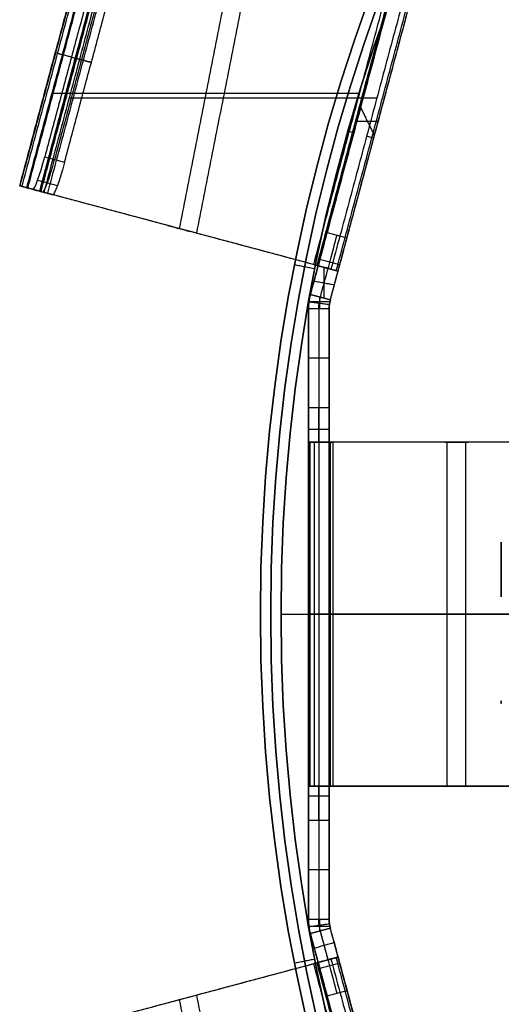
# Model space of a CAD drawing. Header units: millimetres. Extents: x -29.5 to 29.5, y -27.3 to 24.7.
# Tile 3 of 65: x -29.5 to -22.5, y -7 to 7.3. Entities that reach past the tile are written whole.
import ezdxf

# ---------------------------------------------------------------- set-up
doc = ezdxf.new("R2010")
doc.units = ezdxf.units.MM
for name, color, linetype, true_color in [('COTA', 252, 'Continuous', 0x696969), ('IGES level 1', 7, 'Continuous', 0xe5eaed), ('IGES level 12', 7, 'Continuous', 0xffffff), ('IGES level 14', 7, 'Continuous', 0xffffff)]:
    doc.layers.add(name, color=color, linetype=linetype, true_color=true_color)

# ---------------------------------------------------------------- blocks, each defined once
blk = doc.blocks.new('KIVI_5W_3D')
at = {"layer": 'IGES level 1', "extrusion": (0, 0, -1)}
for centre, radius in [((0, 0, 1.4), 26), ((0, 0, 0.85), 26), ((0, 0, 0.15), 25.85), ((0, 0), 25.7)]:
    blk.add_arc(centre, radius, 270, 90, dxfattribs=at)
at = {"layer": 'IGES level 1'}
for centre, radius in [((0, 0, -0.3), 26), ((0, 0, -1.55), 25.85), ((0, 0, -1.7), 25.7)]:
    blk.add_arc(centre, radius, 90, 270, dxfattribs=at)
for points in [[(-25.206, 5.014, -1.7), (-25.5, 5.072, -1.4)], [(-25.7, 0), (-21, 0)], [(-25.7, 0, -1.7), (-19, 0, -1.7)], [(-25.206, -5.014), (-25.5, -5.072, -0.3)], [(-25.5, -5.072, -0.3), (-25.5, -5.072, -1.4)]]:
    blk.add_open_spline(points, degree=1, dxfattribs=at)
at = {"layer": 'IGES level 12', "extrusion": (0.258819, 0.965926, 0)}
for centre, radius, start, end in [((29.301, 6.012, 0.376), 0.8, 355, 360), ((29.301, 6.012, 0.376), 0.8, 0, 30), ((29.301, 6.012, 0.376), 0.5, 0, 30), ((29.301, 6.012, 0.376), 0.5, 355, 360), ((26.113, 14.134, 0.376), 0.5, 180, 210), ((26.113, 14.134, 0.376), 0.8, 180, 210)]:
    blk.add_arc(centre, radius, start, end, dxfattribs=at)
at = {"layer": 'IGES level 12', "extrusion": (0.96225, -0.257834, 0.087156)}
for centre in [(-1.124, 6.295, -29.466), (-1.124, 6.295, -29.316)]:
    blk.add_arc(centre, 0.5, 180, 270, dxfattribs=at)
at = {"layer": 'IGES level 12', "extrusion": (-0.96225, 0.257834, -0.087156)}
blk.add_arc((1.124, 6.295, 29.166), 0.5, 270, 360, dxfattribs=at)
at = {"layer": 'IGES level 12', "extrusion": (0.258819, 0.965926, 1.09263e-15)}
blk.add_arc((29.301, 6.012, -1.624), 0.8, 355, 360, dxfattribs=at)
at = {"layer": 'IGES level 12', "extrusion": (0.258819, 0.965926, 8.31044e-15)}
blk.add_arc((29.301, 6.012, -1.624), 0.8, 0, 30, dxfattribs=at)
at = {"layer": 'IGES level 12', "extrusion": (0.258819, 0.965926, 3.76169e-14)}
blk.add_arc((29.301, 6.012, -1.624), 0.5, 360, 30, dxfattribs=at)
at = {"layer": 'IGES level 12', "extrusion": (-0.258819, -0.965926, -1.01301e-13)}
blk.add_arc((-29.301, 6.012, 1.624), 0.5, 180, 185, dxfattribs=at)
at = {"layer": 'IGES level 12', "extrusion": (0.965926, -0.258819, 1.90203e-10)}
blk.add_arc((-2.786, 21.137, -25.613), 2, 33.6901, 68.668, dxfattribs=at)
at = {"layer": 'IGES level 12', "extrusion": (-0.965926, 0.258819, 0)}
blk.add_arc((2.786, 21.137, 25.463), 2, 111.332, 146.3099, dxfattribs=at)
at = {"layer": 'IGES level 12', "extrusion": (-0.965926, 0.258819, 4.22919e-10)}
blk.add_arc((2.786, 21.137, 25.313), 2, 111.332, 146.3099, dxfattribs=at)
at = {"layer": 'IGES level 12', "extrusion": (0.258819, 0.965926, -2.34001e-09)}
blk.add_arc((26.113, 14.134, -1.624), 0.5, 180, 210, dxfattribs=at)
at = {"layer": 'IGES level 12', "extrusion": (-0.258819, -0.965926, 1.26442e-14)}
blk.add_arc((-26.113, 14.134, 1.624), 0.8, 330, 360, dxfattribs=at)
at = {"layer": 'IGES level 12', "extrusion": (0, 0, -1)}
for centre, radius, start, end in [((24.5, 4.434, -23), 0.8, 360, 15), ((24.5, -4.434, -23), 0.8, 345, 0), ((24.5, -4.434, -20.938), 0.8, 345, 360), ((24.5, -4.434, -20.938), 0.5, 345, 360)]:
    blk.add_arc(centre, radius, start, end, dxfattribs=at)
at = {"layer": 'IGES level 12'}
for centre, radius, start, end in [((-24.5, 4.434, 20.938), 0.8, 165, 180), ((-24.5, 4.434, 23), 0.5, 165, 180), ((-24.5, 4.434, 20.938), 0.5, 165, 180), ((-24.5, -4.434, 23), 0.5, 180, 195)]:
    blk.add_arc(centre, radius, start, end, dxfattribs=at)
at = {"layer": 'IGES level 12', "extrusion": (1, 0, 0)}
for centre, start, end in [((3, 18.5, -25.3), 90, 180), ((-3, 18.5, -25.3), 0, 90)]:
    blk.add_arc(centre, 0.5, start, end, dxfattribs=at)
at = {"layer": 'IGES level 12', "extrusion": (-1, 0, 0)}
for centre, start, end in [((-3, 18.5, 25.15), 0, 90), ((-3, 18.5, 25), 0, 90), ((3, 18.5, 25.15), 90, 180), ((3, 18.5, 25), 90, 180)]:
    blk.add_arc(centre, 0.5, start, end, dxfattribs=at)
at = {"layer": 'IGES level 12', "extrusion": (0, -1, 0)}
for centre, radius in [((-24.5, 18.118, -2.5), 0.8), ((-24.5, 18.118, -2.5), 0.5), ((-24.5, 18.118), 0.8), ((-24.5, 18.118), 0.5)]:
    blk.add_arc(centre, radius, 180, 206.5651, dxfattribs=at)
at = {"layer": 'IGES level 12', "extrusion": (0, 1, 0)}
for radius in [0.8, 0.5]:
    blk.add_arc((24.5, 18.118, -2.5), radius, 333.4349, 0, dxfattribs=at)
at = {"layer": 'IGES level 12', "extrusion": (-0.965926, -0.258819, -1.09279e-09)}
blk.add_arc((-2.786, 21.137, 25.313), 2, 33.6901, 68.668, dxfattribs=at)
at = {"layer": 'IGES level 12', "extrusion": (0.965926, 0.258819, 1.51521e-10)}
blk.add_arc((2.786, 21.137, -25.613), 2, 111.332, 146.3099, dxfattribs=at)
at = {"layer": 'IGES level 12', "extrusion": (-0.965926, -0.258819, 0)}
blk.add_arc((-2.786, 21.137, 25.463), 2, 33.6901, 68.668, dxfattribs=at)
at = {"layer": 'IGES level 12', "extrusion": (-0.258819, 0.965926, -1.40336e-09)}
blk.add_arc((26.113, 14.134, 1.624), 0.8, 180, 210, dxfattribs=at)
at = {"layer": 'IGES level 12', "extrusion": (0.258819, -0.965926, 2.26124e-15)}
blk.add_arc((-26.113, 14.134, -1.624), 0.5, 330, 360, dxfattribs=at)
at = {"layer": 'IGES level 12'}
for points, degree in [([(-29.496, 6.222, 6.012), (-28.46, 10.086, 6.012)], 1), ([(-29.495, 6.222, 5.973), (-28.459, 10.086, 5.973)], 1), ([(-28.457, 10.085, 5.942), (-29.493, 6.221, 5.942)], 1), ([(-29.462, 6.213, 6.244), (-28.427, 10.077, 6.244)], 1), ([(-29.392, 6.194, 6.412), (-28.357, 10.058, 6.412)], 1), ([(-29.377, 6.19, 4.574), (-28.342, 10.054, 4.574)], 1), ([(-28.171, 10.008, 6.012), (-29.206, 6.145, 6.012)], 1), ([(-29.205, 6.144, 5.987), (-28.17, 10.008, 5.987)], 1), ([(-28.169, 10.008, 5.968), (-29.204, 6.144, 5.968)], 1), ([(-29.185, 6.139, 6.157), (-28.15, 10.003, 6.157)], 1), ([(-29.141, 6.127, 6.262), (-28.106, 9.991, 6.262)], 1), ([(-29.088, 6.113, 4.6), (-28.053, 9.977, 4.6)], 1), ([(-28.355, 9.54, 3.205), (-29.132, 6.642, 3.205)], 1), ([(-28.211, 9.502, 3.218), (-28.988, 6.604, 3.218)], 1), ([(-28.843, 6.565, 3.231), (-28.067, 9.463, 3.231)], 1), ([(-26.403, 9.535, 9.916), (-27.179, 5.602, 10.38)], 1), ([(-26.152, 9.467, 9.766), (-26.928, 5.534, 10.23)], 1), ([(-25.225, 5.078, 13.884), (-24.19, 8.942, 13.884)], 1), ([(-25.177, 5.065, 14.005), (-24.142, 8.929, 14.005)], 1), ([(-25.16, 5.061, 14.134), (-24.125, 8.924, 14.134)], 1), ([(-23.939, 8.874, 13.734), (-24.974, 5.011, 13.734)], 1), ([(-24.147, 8.843, 17.126), (-25.03, 5.546, 22.246)], 1), ([(-24.897, 4.99, 13.927), (-23.862, 8.854, 13.927)], 1), ([(-24.871, 4.983, 14.134), (-23.835, 8.847, 14.134)], 1), ([(-24.741, 5.468, 22.246), (-23.857, 8.766, 17.126)], 1), ([(-28.744, 8.091, 3.205), (-28.975, 8.153, 5.942)], 1), ([(-28.744, 8.091, 3.205), (-28.455, 8.014, 3.231)], 1), ([(-28.455, 8.014, 3.231), (-28.686, 8.076, 5.968)], 1), ([(-25.22, 4.839, 18.594), (-24.4, 7.898, 18.594)], 1), ([(-24.93, 4.762, 18.594), (-24.11, 7.82, 18.594)], 1), ([(-29.024, 7.568, 6.412), (-24.558, 7.568, 13.884)], 1), ([(-28.773, 7.501, 6.262), (-24.307, 7.501, 13.734)], 1), ([(-24.544, 7.361, 19.428), (-24.343, 6.951, 19.945)], 1), ([(-24.288, 7.156, 19.626), (-24.599, 7.156, 19.746)], 1), ([(-24.699, 6.783, 14.134), (-24.699, 6.783, 20.326)], 1), ([(-29.132, 6.642, 3.205), (-28.843, 6.565, 3.231)], 1), ([(-24.409, 6.705, 14.134), (-24.409, 6.705, 20.326)], 1), ([(-29.236, 6.304, 3.351), (-28.947, 6.227, 3.377)], 1), ([(-29.204, 6.144, 5.968), (-29.493, 6.221, 5.942)], 1), ([(-29.303, 6.171, 3.703), (-29.493, 6.221, 5.942)], 1), ([(-29.479, 6.218, 6.177), (-29.179, 6.137, 6.177)], 1), ([(-29.399, 6.196, 4.836), (-29.108, 6.118, 4.836)], 1), ([(-25.225, 5.078, 13.884), (-29.392, 6.194, 6.412)], 1), ([(-29.392, 6.194, 6.412), (-29.141, 6.127, 6.262)], 1), ([(-29.318, 6.175, 5.958), (-29.318, 6.175, 6.368)], 1), ([(-29.015, 6.093, 3.729), (-29.303, 6.171, 3.703)], 1), ([(-29.254, 6.157, 3.707), (-29.254, 6.157, 5.964)], 1), ([(-29.204, 6.144, 5.968), (-29.015, 6.093, 3.729)], 1), ([(-24.974, 5.011, 13.734), (-29.141, 6.127, 6.262)], 1), ([(-27.35, 5.647, 10.073), (-27.016, 5.558, 10.073)], 1), ([(-27.183, 5.603, 10.373), (-27.183, 5.603, 9.773)], 1), ([(-25.03, 5.546, 22.246), (-24.741, 5.468, 22.246)], 1), ([(-25.273, 4.641, 18.901), (-25.16, 5.061, 18.25)], 1), ([(-25.225, 5.078, 13.884), (-24.974, 5.011, 13.734)], 1), ([(-25.201, 5.072, 13.933), (-24.895, 4.99, 13.933)], 1), ([(-25.16, 5.061, 18.25), (-25.16, 5.061, 14.134)], 1), ([(-25.16, 5.061, 14.134), (-24.871, 4.983, 14.134)], 1), ([(-24.871, 4.983, 18.25), (-25.16, 5.061, 18.25)], 1), ([(-25.16, 5.061, 16.192), (-24.871, 4.983, 16.192)], 1), ([(-24.847, 5.072, 22.695), (-25.137, 5.15, 22.695)], 1), ([(-25.072, 4.587, 18.901), (-25.072, 5.037, 18.25)], 1), ([(-25.048, 5.03, 14.134), (-25.048, 5.03, 13.778)], 1), ([(-25.015, 5.022, 18.25), (-25.015, 5.022, 14.134)], 1), ([(-24.983, 4.564, 18.901), (-24.871, 4.983, 18.25)], 1), ([(-24.871, 4.983, 14.134), (-24.871, 4.983, 18.25)], 1), ([(-25.22, 4.839, 18.594), (-24.924, 4.785, 18.557)], 1), ([(-25.273, 4.641, 18.901), (-25.291, 4.574, 18.934), (-25.3, 4.504, 18.967), (-25.3, 4.434, 19)], 3), ([(-25.273, 4.641, 23), (-24.983, 4.564, 23)], 1), ([(-24.983, 4.564, 18.901), (-25.273, 4.641, 18.901)], 1), ([(-25.273, 4.641, 23), (-25.273, 4.641, 18.901)], 1), ([(-25.15, 4.434, 19), (-25.15, 4.491, 18.967), (-25.143, 4.548, 18.934), (-25.128, 4.602, 18.901)], 3), ([(-25.141, 4.606, 23), (-25.141, 4.434, 23)], 1), ([(-25.293, 4.539, 18.951), (-24.996, 4.499, 18.951)], 1), ([(-25.293, 4.539, 18.951), (-25.293, 4.539, 23)], 1), ([(-24.989, 4.538, 23), (-25.293, 4.538, 23)], 1), ([(-25, 4.434, 19), (-25, 4.478, 18.967), (-24.994, 4.521, 18.934), (-24.983, 4.564, 18.901)], 3), ([(-24.996, 4.499, 18.951), (-24.996, 4.499, 23)], 1), ([(-24.983, 4.564, 23), (-24.983, 4.564, 18.901)], 1), ([(-25.3, 4.434, 23), (-25.3, -4.434, 23)], 1), ([(-25.3, 4.434, 19), (-25.3, 4.434, 23)], 1), ([(-25, 4.434, 23), (-25.3, 4.434, 23)], 1), ([(-25, 4.434, 19), (-25.3, 4.434, 19)], 1), ([(-25.3, 4.434, 19), (-25.3, 3, 19)], 1), ([(-25.3, -4.434, 20.559), (-25.3, 4.434, 20.559)], 1), ([(-25.15, 4.434, 23), (-25.15, -4.434, 23)], 1), ([(-25.15, 4.434, 19), (-25.15, 3, 19)], 1), ([(-25, 4.434, 23), (-25, -4.434, 23)], 1), ([(-25, 4.434, 19), (-25, 4.434, 23)], 1), ([(-25, 3, 19), (-25, 4.434, 19)], 1), ([(-25, -4.434, 20.559), (-25, 4.434, 20.559)], 1), ([(-25, 3.717, 19), (-25.3, 3.717, 19)], 1), ([(-25.3, 3, 19), (-25, 3, 19)], 1), ([(-25, 2.683, 18.887), (-25.3, 2.683, 18.887)], 1), ([(-25.3, 2.5, 18.5), (-25.3, 2.5, 18.118)], 1), ([(-25.3, 2.5, 18.118), (-25, 2.5, 18.118)], 1), ([(-25, 2.5, 18.5), (-25.3, 2.5, 18.5)], 1), ([(-25.3, -2.5, 18.118), (-25.3, 2.5, 18.118)], 1), ([(-25.3, 2.5, 18.309), (-25, 2.5, 18.309)], 1), ([(-25.279, 2.5, 17.938), (-24.967, 2.5, 17.938)], 1), ([(-25.279, 2.5, 17.934), (-25.279, -2.5, 17.934)], 1), ([(-21.353, 2.5, 10.035), (-25.216, 2.5, 17.76)], 1), ([(-25.216, 2.5, 17.76), (-25.216, -2.5, 17.76)], 1), ([(-24.947, 2.5, 17.894), (-25.216, 2.5, 17.76)], 1), ([(-25.15, 2.5, 18.5), (-25.15, 2.5, 18.118)], 1), ([(-25.124, 2.5, 18.118), (-25.124, 2.5, 17.806)], 1), ([(-25, 2.5, 18.118), (-25, 2.5, 18.5)], 1), ([(-25, -2.5, 18.118), (-25, 2.5, 18.118)], 1), ([(-24.987, 2.5, 18.003), (-24.987, -2.5, 18.003)], 1), ([(-21.084, 2.5, 10.169), (-24.947, 2.5, 17.894)], 1), ([(-24.947, 2.5, 17.894), (-24.947, -2.5, 17.894)], 1), ([(-23.318, 2.5, 13.965), (-22.982, 2.5, 13.965)], 1), ([(-23.284, -2.5, 13.898), (-23.284, 2.5, 13.898)], 1), ([(-23.15, 2.5, 14.3), (-23.15, 2.5, 13.629)], 1), ([(-23.016, -2.5, 14.032), (-23.016, 2.5, 14.032)], 1), ([(-25.3, 0, 18.118), (-25.3, 0, 23)], 1), ([(-25, 0, 23), (-25.3, 0, 23)], 1), ([(-21.353, 0, 10.035), (-25.216, 0, 17.76)], 1), ([(-25, 0, 18.118), (-25, 0, 23)], 1), ([(-21.084, 0, 10.169), (-24.947, 0, 17.894)], 1), ([(-25, -2.5, 18.118), (-25.3, -2.5, 18.118)], 1), ([(-25.3, -2.5, 18.118), (-25.3, -2.5, 18.5)], 1), ([(-25.3, -2.5, 18.5), (-25, -2.5, 18.5)], 1), ([(-25, -2.5, 18.309), (-25.3, -2.5, 18.309)], 1), ([(-24.967, -2.5, 17.938), (-25.279, -2.5, 17.938)], 1), ([(-21.353, -2.5, 10.035), (-25.216, -2.5, 17.76)], 1), ([(-25.216, -2.5, 17.76), (-24.947, -2.5, 17.894)], 1), ([(-25.15, -2.5, 18.118), (-25.15, -2.5, 18.5)], 1), ([(-25.124, -2.5, 17.806), (-25.124, -2.5, 18.118)], 1), ([(-25, -2.5, 18.5), (-25, -2.5, 18.118)], 1), ([(-24.947, -2.5, 17.894), (-21.084, -2.5, 10.169)], 1), ([(-22.982, -2.5, 13.965), (-23.318, -2.5, 13.965)], 1), ([(-23.15, -2.5, 13.629), (-23.15, -2.5, 14.3)], 1), ([(-25, -2.646, 18.854), (-25.3, -2.646, 18.854)], 1), ([(-25, -3, 19), (-25.3, -3, 19)], 1), ([(-25.3, -3, 19), (-25.3, -4.434, 19)], 1), ([(-25.15, -3, 19), (-25.15, -4.434, 19)], 1), ([(-25, -4.434, 19), (-25, -3, 19)], 1), ([(-25, -3.717, 19), (-25.3, -3.717, 19)], 1), ([(-25.3, -4.434, 23), (-25.3, -4.434, 19)], 1), ([(-25.3, -4.434, 19), (-25, -4.434, 19)], 1), ([(-25.3, -4.434, 23), (-25, -4.434, 23)], 1), ([(-25.3, -4.434, 19), (-25.3, -4.504, 18.967), (-25.291, -4.574, 18.934), (-25.273, -4.641, 18.901)], 3), ([(-25.128, -4.602, 18.901), (-25.143, -4.548, 18.934), (-25.15, -4.491, 18.967), (-25.15, -4.434, 19)], 3), ([(-25.141, -4.434, 23), (-25.141, -4.606, 23)], 1), ([(-25, -4.434, 23), (-25, -4.434, 19)], 1), ([(-24.983, -4.564, 18.901), (-24.994, -4.521, 18.934), (-25, -4.478, 18.967), (-25, -4.434, 19)], 3), ([(-25.293, -4.539, 18.951), (-24.996, -4.499, 18.951)], 1), ([(-24.989, -4.538, 23), (-25.293, -4.538, 23)], 1), ([(-25.291, -4.552, 23), (-25.291, -4.552, 18.944)], 1), ([(-25.273, -4.641, 18.901), (-24.983, -4.564, 18.901)], 1), ([(-24.983, -4.564, 23), (-25.273, -4.641, 23)], 1), ([(-24.995, -4.508, 23), (-24.995, -4.508, 18.944)], 1), ([(-24.983, -4.564, 18.901), (-24.983, -4.564, 23)], 1), ([(-24.871, -4.983, 18.25), (-24.983, -4.564, 18.901)], 1), ([(-25.273, -4.641, 18.901), (-25.273, -4.641, 23)], 1), ([(-25.16, -5.061, 18.25), (-25.273, -4.641, 18.901)], 1), ([(-25.015, -5.022, 18.25), (-25.128, -4.602, 18.901)], 1), ([(-25.22, -4.839, 18.594), (-24.4, -7.898, 18.594)], 1), ([(-25.217, -4.851, 18.576), (-24.927, -4.773, 18.576)], 1), ([(-24.93, -4.762, 18.594), (-24.11, -7.82, 18.594)], 1), ([(-24.895, -4.99, 13.933), (-25.201, -5.072, 13.933)], 1), ([(-25.16, -5.061, 14.134), (-24.871, -4.983, 14.134)], 1), ([(-24.871, -4.983, 18.25), (-25.16, -5.061, 18.25)], 1), ([(-25.16, -5.061, 16.192), (-24.871, -4.983, 16.192)], 1), ([(-23.862, -8.854, 13.927), (-24.897, -4.99, 13.927)], 1), ([(-24.871, -4.983, 14.134), (-24.871, -4.983, 18.25)], 1), ([(-23.835, -8.847, 14.134), (-24.871, -4.983, 14.134)], 1), ([(-29.392, -6.194, 6.412), (-25.225, -5.078, 13.884)], 1), ([(-29.141, -6.127, 6.262), (-24.974, -5.011, 13.734)], 1), ([(-24.974, -5.011, 13.734), (-25.225, -5.078, 13.884)], 1), ([(-24.19, -8.942, 13.884), (-25.225, -5.078, 13.884)], 1), ([(-24.142, -8.929, 14.005), (-25.177, -5.065, 14.005)], 1), ([(-25.16, -5.061, 18.25), (-25.16, -5.061, 14.134)], 1), ([(-24.125, -8.924, 14.134), (-25.16, -5.061, 14.134)], 1), ([(-24.847, -5.072, 22.695), (-25.137, -5.15, 22.695)], 1), ([(-25.048, -5.03, 14.134), (-25.048, -5.03, 13.778)], 1), ([(-25.015, -5.022, 14.134), (-25.015, -5.022, 18.25)], 1), ([(-24.974, -5.011, 13.734), (-23.939, -8.874, 13.734)], 1), ([(-27.35, -5.647, 10.073), (-27.016, -5.558, 10.073)], 1), ([(-26.928, -5.534, 10.23), (-26.152, -9.467, 9.766)], 1), ([(-25.03, -5.546, 22.246), (-24.741, -5.468, 22.246)], 1), ([(-24.147, -8.843, 17.126), (-25.03, -5.546, 22.246)], 1), ([(-24.741, -5.468, 22.246), (-23.857, -8.766, 17.126)], 1), ([(-27.183, -5.603, 9.773), (-27.183, -5.603, 10.373)], 1), ([(-27.179, -5.602, 10.38), (-26.403, -9.535, 9.916)], 1)]:
    blk.add_open_spline(points, degree=degree, dxfattribs=at)
at = {"layer": 'IGES level 14', "extrusion": (1, 0, 0)}
for centre, start, end in [((2.081, 7.604, -22.5), 230.9063, 249.0937), ((2.081, 0.396, -22.5), 110.9063, 129.0937), ((-4.162, 4, -22.5), 350.9063, 9.0937)]:
    blk.add_arc(centre, 2.9, start, end, dxfattribs=at)

msp = doc.modelspace()

# ---------------------------------------------------------------- block references
at = {"layer": 'COTA'}
msp.add_blockref('KIVI_5W_3D', (0, -1.3, 8.968), dxfattribs=at)

doc.saveas('drawing.dxf')
